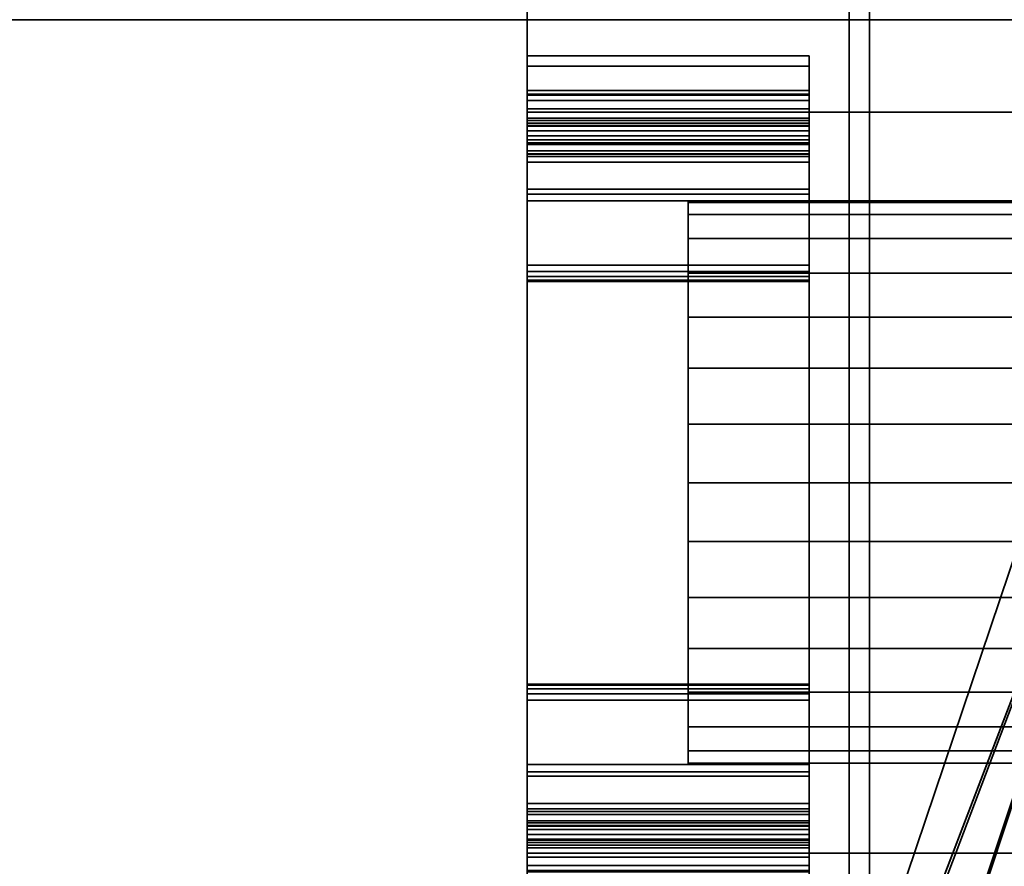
# Model space of a CAD drawing. Header units: millimetres. Extents: x -490 to 6690, y -115 to 132.
# Tile 131 of 256: x 303 to 315, y -21 to -10. Entities that reach past the tile are written whole.
import ezdxf

# ---------------------------------------------------------------- set-up
doc = ezdxf.new("R2010")
doc.units = ezdxf.units.MM
doc.layers.add('151', color=7, linetype='Continuous', true_color=0xffffff)

# ---------------------------------------------------------------- blocks, each defined once
blk = doc.blocks.new('UG_SURFACE_022')
at = {"layer": '151', "color": 252, "linetype": 'Continuous', "lineweight": 35}
for points in [[(-309, -26, 2017), (309, -26, 2017), (309, 0, 2017), (-309, 0, 2017)], [(309, 0, 2), (309, -10.45, 16.865), (309, -10.45, 3.93)], [(309, 0, 2), (309, -11.15, 20.3), (309, -10.924, 19.13), (309, -10.881, 19.019)], [(309, -10.881, 19.019), (309, -10.45, 16.865), (309, 0, 2)], [(309, -10.45, 3.93), (309, -10.576, 3.231), (309, -2), (309, 0, 2)], [(309, 0, 2), (309, 0, 2017), (309, -11.15, 29.1), (309, -11.15, 20.3)], [(309, 0, 2017), (309, -26, 2017), (309, -26), (309, -20.35, 29.1)], [(309, -20.35, 29.1), (309, -11.15, 29.1), (309, 0, 2017)], [(-309, -26), (-309, -2), (309, -2), (309, -26)], [(309, -26), (309, -2), (309, -12.168, 1.95), (309, -19.342, 1.967)], [(309, -2), (309, -10.939, 2.62), (309, -11.493, 2.174)], [(309, -10.576, 3.231), (309, -10.939, 2.62), (309, -2)], [(309, -11.493, 2.174), (309, -12.168, 1.95), (309, -2)], [(309, -10.45, 16.865), (312.5, -10.45, 16.865), (312.5, -10.45, 3.93), (309, -10.45, 3.93)], [(309, -10.881, 19.019), (312.5, -10.881, 19.019), (312.5, -10.45, 16.865), (309, -10.45, 16.865)], [(312.5, -10.576, 3.231), (309, -10.576, 3.231), (309, -10.45, 3.93), (312.5, -10.45, 3.93)], [(312.5, -10.45, 16.865), (312.5, -11.25, 16.8), (312.5, -11.25, 6.75)], [(312.5, -11.224, 19.3), (312.5, -11.25, 16.8), (312.5, -10.45, 16.865), (312.5, -10.881, 19.019)], [(312.5, -11.25, 6.75), (312.5, -11.25, 5.5), (312.5, -10.45, 16.865)], [(312.5, -10.45, 3.93), (312.5, -10.45, 16.865), (312.5, -11.25, 5.5), (312.5, -11.25, 3.757)], [(312.5, -11.25, 3.757), (312.5, -11.313, 3.408), (312.5, -10.576, 3.231), (312.5, -10.45, 3.93)], [(312.5, -10.939, 2.62), (309, -10.939, 2.62), (309, -10.576, 3.231), (312.5, -10.576, 3.231)], [(312.5, -11.313, 3.408), (312.5, -11.493, 3.103), (312.5, -10.939, 2.62), (312.5, -10.576, 3.231)], [(312.5, -10.881, 19.019), (309, -10.881, 19.019), (309, -10.924, 19.13), (312.5, -10.924, 19.13)], [(312.5, -11.224, 19.3), (312.5, -10.881, 19.019), (312.5, -10.924, 19.13)], [(309, -11.15, 20.3), (309, -11.002, 19.221), (309, -10.924, 19.13)], [(312.5, -10.924, 19.13), (309, -10.924, 19.13), (309, -11.002, 19.221), (312.5, -11.002, 19.221)], [(312.5, -11.493, 2.174), (309, -11.493, 2.174), (309, -10.939, 2.62), (312.5, -10.939, 2.62)], [(309, -11.15, 20.3), (309, -11.106, 19.28), (309, -11.002, 19.221)], [(312.5, -11.002, 19.221), (309, -11.002, 19.221), (309, -11.106, 19.28), (312.5, -11.106, 19.28)], [(312.5, -10.924, 19.13), (312.5, -11.002, 19.221), (312.5, -11.106, 19.28), (312.5, -11.224, 19.3)], [(312.5, -11.493, 3.103), (312.5, -11.768, 2.88), (312.5, -11.493, 2.174), (312.5, -10.939, 2.62)], [(309, -11.224, 19.3), (309, -11.106, 19.28), (309, -11.15, 20.3)], [(312.5, -11.106, 19.28), (309, -11.106, 19.28), (309, -11.224, 19.3), (312.5, -11.224, 19.3)], [(309, -20.35, 29.1), (316, -20.35, 29.1), (316, -11.15, 29.1), (309, -11.15, 29.1)], [(309, -11.15, 29.1), (316, -11.15, 29.1), (316, -11.15, 20.3), (309, -11.15, 20.3)], [(309, -11.15, 20.3), (316, -11.15, 20.3), (316, -20.35, 20.3), (309, -20.35, 20.3)], [(309, -11.15, 20.3), (309, -11.323, 19.3), (309, -11.224, 19.3)], [(309, -11.15, 20.3), (309, -11.444, 19.278), (309, -11.323, 19.3)], [(309, -11.15, 20.3), (309, -20.35, 20.3), (309, -11.55, 19.216), (309, -11.444, 19.278)], [(309, -11.323, 19.3), (312.5, -11.323, 19.3), (312.5, -11.224, 19.3), (309, -11.224, 19.3)], [(309, -19.831, 19.004), (309, -19.25, 8.3), (309, -12.25, 8.3), (309, -11.25, 16.8)], [(309, -11.25, 16.8), (309, -11.666, 18.881), (309, -19.831, 19.004)], [(309, -11.25, 6.75), (309, -11.25, 16.8), (309, -12.25, 8.3)], [(309, -11.284, 6.578), (309, -11.25, 6.75), (309, -12.25, 8.3), (309, -12.25, 6.8)], [(309, -11.25, 16.8), (312.5, -11.25, 16.8), (312.5, -11.666, 18.881), (309, -11.666, 18.881)], [(309, -11.25, 6.75), (312.5, -11.25, 6.75), (312.5, -11.25, 16.8), (309, -11.25, 16.8)], [(312.5, -11.25, 6.75), (309, -11.25, 6.75), (309, -11.284, 6.578), (312.5, -11.284, 6.578)], [(309, -11.25, 3.757), (309, -20.25, 3.757), (309, -19.396, 2.767), (309, -12.104, 2.767)], [(309, -11.25, 3.757), (309, -11.25, 5.5), (309, -20.25, 5.5), (309, -20.25, 3.757)], [(309, -11.313, 3.408), (309, -11.25, 3.757), (309, -12.104, 2.767)], [(312.5, -20.25, 5.5), (309, -20.25, 5.5), (309, -11.25, 5.5), (312.5, -11.25, 5.5)], [(309, -11.25, 3.757), (312.5, -11.25, 3.757), (312.5, -11.25, 5.5), (309, -11.25, 5.5)], [(312.5, -11.25, 3.757), (309, -11.25, 3.757), (309, -11.313, 3.408), (312.5, -11.313, 3.408)], [(312.5, -11.666, 18.881), (312.5, -11.224, 19.3), (312.5, -11.323, 19.3)], [(312.5, -11.666, 18.881), (312.5, -11.25, 16.8), (312.5, -11.224, 19.3)], [(312.5, -11.25, 5.5), (312.5, -11.528, 6.334), (312.5, -11.7, 6.3)], [(312.5, -11.7, 6.3), (312.5, -13.05, 6.3), (312.5, -11.25, 5.5)], [(312.5, -11.25, 5.5), (312.5, -11.382, 6.432), (312.5, -11.528, 6.334)], [(312.5, -13.05, 6.3), (312.5, -13.127, 6.315), (312.5, -20.25, 5.5), (312.5, -11.25, 5.5)], [(312.5, -11.25, 6.75), (312.5, -11.284, 6.578), (312.5, -11.25, 5.5)], [(312.5, -11.284, 6.578), (312.5, -11.382, 6.432), (312.5, -11.25, 5.5)], [(309, -11.528, 6.334), (309, -11.382, 6.432), (309, -11.284, 6.578), (309, -12.25, 6.8)], [(312.5, -11.284, 6.578), (309, -11.284, 6.578), (309, -11.382, 6.432), (312.5, -11.382, 6.432)], [(309, -12.104, 2.767), (309, -11.768, 2.88), (309, -11.493, 3.103), (309, -11.313, 3.408)], [(312.5, -11.313, 3.408), (309, -11.313, 3.408), (309, -11.493, 3.103), (312.5, -11.493, 3.103)], [(312.5, -11.323, 19.3), (309, -11.323, 19.3), (309, -11.444, 19.278), (312.5, -11.444, 19.278)], [(312.5, -11.666, 18.881), (312.5, -11.323, 19.3), (312.5, -11.444, 19.278), (312.5, -11.55, 19.216)], [(312.5, -11.382, 6.432), (309, -11.382, 6.432), (309, -11.528, 6.334), (312.5, -11.528, 6.334)], [(312.5, -11.444, 19.278), (309, -11.444, 19.278), (309, -11.55, 19.216), (312.5, -11.55, 19.216)], [(312.5, -12.168, 1.95), (309, -12.168, 1.95), (309, -11.493, 2.174), (312.5, -11.493, 2.174)], [(312.5, -11.493, 3.103), (309, -11.493, 3.103), (309, -11.768, 2.88), (312.5, -11.768, 2.88)], [(312.5, -11.768, 2.88), (312.5, -12.104, 2.767), (312.5, -12.168, 1.95), (312.5, -11.493, 2.174)], [(309, -12.25, 6.8), (309, -11.7, 6.3), (309, -11.528, 6.334)], [(312.5, -11.528, 6.334), (309, -11.528, 6.334), (309, -11.7, 6.3), (312.5, -11.7, 6.3)], [(309, -11.629, 19.121), (309, -11.55, 19.216), (309, -20.35, 20.3)], [(312.5, -11.55, 19.216), (309, -11.55, 19.216), (309, -11.629, 19.121), (312.5, -11.629, 19.121)], [(312.5, -11.55, 19.216), (312.5, -11.629, 19.121), (312.5, -11.669, 19.004), (312.5, -11.666, 18.881)], [(309, -20.35, 20.3), (309, -11.669, 19.004), (309, -11.629, 19.121)], [(312.5, -11.629, 19.121), (309, -11.629, 19.121), (309, -11.669, 19.004), (312.5, -11.669, 19.004)], [(309, -11.666, 18.881), (309, -11.669, 19.004), (309, -19.831, 19.004)], [(312.5, -11.669, 19.004), (309, -11.669, 19.004), (309, -11.666, 18.881), (312.5, -11.666, 18.881)], [(309, -11.669, 19.004), (309, -19.871, 19.121), (309, -19.831, 19.004)], [(309, -11.669, 19.004), (309, -20.35, 20.3), (309, -20.056, 19.278), (309, -19.95, 19.216)], [(309, -19.95, 19.216), (309, -19.871, 19.121), (309, -11.669, 19.004)], [(309, -13.05, 6.3), (309, -11.7, 6.3), (309, -12.25, 6.8), (309, -13.05, 6.8)], [(309, -13.05, 6.3), (312.5, -13.05, 6.3), (312.5, -11.7, 6.3), (309, -11.7, 6.3)], [(312.5, -11.768, 2.88), (309, -11.768, 2.88), (309, -12.104, 2.767), (312.5, -12.104, 2.767)], [(312.5, -12.104, 2.767), (309, -12.104, 2.767), (309, -19.396, 2.767), (312.5, -19.396, 2.767)], [(312.5, -19.342, 1.967), (312.5, -12.168, 1.95), (312.5, -12.104, 2.767), (312.5, -19.396, 2.767)], [(312.5, -19.342, 1.967), (309, -19.342, 1.967), (309, -12.168, 1.95), (312.5, -12.168, 1.95)], [(309, -19.25, 8.3), (312.5, -19.25, 8.3), (312.5, -12.25, 8.3), (309, -12.25, 8.3)], [(309, -12.25, 8.3), (312.5, -12.25, 8.3), (312.5, -12.25, 6.8), (309, -12.25, 6.8)], [(309, -12.25, 6.8), (312.5, -12.25, 6.8), (312.5, -13.05, 6.8), (309, -13.05, 6.8)], [(311, -12.421, 23.618), (311, -12.25, 24.7), (311, -12.269, 25.066), (311, -15.75, 24.7)], [(318, -12.25, 24.7), (318, -12.269, 25.066), (311, -12.269, 25.066), (311, -12.25, 24.7)], [(311, -12.25, 24.7), (311, -12.421, 23.618), (318, -12.421, 23.618), (318, -12.25, 24.7)], [(311, -15.75, 24.7), (311, -12.269, 25.066), (311, -12.719, 26.45), (311, -13.693, 27.532)], [(318, -12.719, 26.45), (311, -12.719, 26.45), (311, -12.269, 25.066), (318, -12.269, 25.066)], [(312.5, -12.25, 8.3), (312.5, -13.127, 6.785), (312.5, -13.05, 6.8)], [(312.5, -13.191, 6.741), (312.5, -13.127, 6.785), (312.5, -12.25, 8.3), (312.5, -18.309, 6.741)], [(312.5, -13.05, 6.8), (312.5, -12.25, 6.8), (312.5, -12.25, 8.3)], [(312.5, -18.373, 6.785), (312.5, -18.309, 6.741), (312.5, -12.25, 8.3), (312.5, -19.25, 8.3)], [(311, -14.326, 21.503), (311, -13.149, 22.358), (311, -12.421, 23.618), (311, -15.75, 24.7)], [(318, -12.421, 23.618), (311, -12.421, 23.618), (311, -13.149, 22.358), (318, -13.149, 22.358)], [(318, -13.693, 27.532), (311, -13.693, 27.532), (311, -12.719, 26.45), (318, -12.719, 26.45)], [(309, -13.05, 6.3), (309, -13.05, 6.8), (309, -13.25, 6.6), (309, -13.25, 6.5)], [(309, -13.05, 6.8), (309, -13.127, 6.785), (309, -13.191, 6.741)], [(309, -13.191, 6.741), (309, -13.235, 6.677), (309, -13.25, 6.6), (309, -13.05, 6.8)], [(309, -13.191, 6.359), (309, -13.127, 6.315), (309, -13.05, 6.3), (309, -13.25, 6.5)], [(312.5, -13.05, 6.3), (309, -13.05, 6.3), (309, -13.127, 6.315), (312.5, -13.127, 6.315)], [(312.5, -13.127, 6.785), (309, -13.127, 6.785), (309, -13.05, 6.8), (312.5, -13.05, 6.8)], [(312.5, -13.127, 6.315), (309, -13.127, 6.315), (309, -13.191, 6.359), (312.5, -13.191, 6.359)], [(312.5, -13.191, 6.741), (309, -13.191, 6.741), (309, -13.127, 6.785), (312.5, -13.127, 6.785)], [(309, -13.25, 6.5), (309, -13.235, 6.423), (309, -13.191, 6.359)], [(312.5, -13.191, 6.359), (309, -13.191, 6.359), (309, -13.235, 6.423), (312.5, -13.235, 6.423)], [(312.5, -13.235, 6.677), (309, -13.235, 6.677), (309, -13.191, 6.741), (312.5, -13.191, 6.741)], [(318, -13.149, 22.358), (311, -13.149, 22.358), (311, -14.326, 21.503), (318, -14.326, 21.503)], [(312.5, -20.25, 5.5), (312.5, -13.127, 6.315), (312.5, -13.191, 6.359)], [(312.5, -18.309, 6.741), (312.5, -13.235, 6.677), (312.5, -13.191, 6.741)], [(312.5, -13.191, 6.359), (312.5, -13.235, 6.423), (312.5, -20.25, 5.5)], [(312.5, -13.235, 6.423), (309, -13.235, 6.423), (309, -13.25, 6.5), (312.5, -13.25, 6.5)], [(312.5, -13.25, 6.6), (309, -13.25, 6.6), (309, -13.235, 6.677), (312.5, -13.235, 6.677)], [(309, -13.25, 6.6), (312.5, -13.25, 6.6), (312.5, -13.25, 6.5), (309, -13.25, 6.5)], [(312.5, -18.25, 6.5), (312.5, -13.235, 6.423), (312.5, -13.25, 6.5)], [(312.5, -13.25, 6.6), (312.5, -13.235, 6.677), (312.5, -18.265, 6.677)], [(312.5, -20.25, 5.5), (312.5, -13.235, 6.423), (312.5, -18.373, 6.315), (312.5, -18.45, 6.3)], [(312.5, -18.25, 6.5), (312.5, -18.265, 6.423), (312.5, -13.235, 6.423)], [(312.5, -13.235, 6.423), (312.5, -18.309, 6.359), (312.5, -18.373, 6.315)], [(312.5, -13.235, 6.677), (312.5, -18.309, 6.741), (312.5, -18.265, 6.677)], [(312.5, -18.265, 6.423), (312.5, -18.309, 6.359), (312.5, -13.235, 6.423)], [(312.5, -13.25, 6.6), (312.5, -18.265, 6.677), (312.5, -18.25, 6.6)], [(312.5, -18.25, 6.6), (312.5, -18.25, 6.5), (312.5, -13.25, 6.5), (312.5, -13.25, 6.6)], [(311, -13.693, 27.532), (311, -15.022, 28.124), (311, -16.478, 28.124), (311, -15.75, 24.7)], [(318, -15.022, 28.124), (311, -15.022, 28.124), (311, -13.693, 27.532), (318, -13.693, 27.532)], [(311, -17.174, 21.503), (311, -15.75, 21.2), (311, -14.326, 21.503), (311, -15.75, 24.7)], [(318, -14.326, 21.503), (311, -14.326, 21.503), (311, -15.75, 21.2), (318, -15.75, 21.2)], [(318, -16.478, 28.124), (311, -16.478, 28.124), (311, -15.022, 28.124), (318, -15.022, 28.124)], [(311, -16.478, 28.124), (311, -17.807, 27.532), (311, -18.781, 26.45), (311, -15.75, 24.7)], [(311, -18.781, 26.45), (311, -19.231, 25.066), (311, -19.079, 23.618), (311, -15.75, 24.7)], [(311, -19.079, 23.618), (311, -18.351, 22.358), (311, -17.174, 21.503), (311, -15.75, 24.7)], [(318, -15.75, 21.2), (311, -15.75, 21.2), (311, -17.174, 21.503), (318, -17.174, 21.503)], [(318, -17.807, 27.532), (311, -17.807, 27.532), (311, -16.478, 28.124), (318, -16.478, 28.124)], [(318, -17.174, 21.503), (311, -17.174, 21.503), (311, -18.351, 22.358), (318, -18.351, 22.358)], [(318, -18.781, 26.45), (311, -18.781, 26.45), (311, -17.807, 27.532), (318, -17.807, 27.532)], [(309, -18.45, 6.8), (309, -18.25, 6.6), (309, -18.265, 6.677)], [(309, -19.25, 6.8), (309, -18.25, 6.5), (309, -18.25, 6.6)], [(309, -18.25, 6.5), (309, -19.25, 6.8), (309, -19.8, 6.3), (309, -18.45, 6.3)], [(309, -18.265, 6.423), (309, -18.25, 6.5), (309, -18.45, 6.3)], [(309, -18.45, 6.8), (309, -19.25, 6.8), (309, -18.25, 6.6)], [(309, -18.25, 6.5), (312.5, -18.25, 6.5), (312.5, -18.25, 6.6), (309, -18.25, 6.6)], [(312.5, -18.265, 6.677), (309, -18.265, 6.677), (309, -18.25, 6.6), (312.5, -18.25, 6.6)], [(312.5, -18.25, 6.5), (309, -18.25, 6.5), (309, -18.265, 6.423), (312.5, -18.265, 6.423)], [(309, -18.265, 6.677), (309, -18.309, 6.741), (309, -18.373, 6.785), (309, -18.45, 6.8)], [(309, -18.45, 6.3), (309, -18.373, 6.315), (309, -18.309, 6.359), (309, -18.265, 6.423)], [(312.5, -18.309, 6.741), (309, -18.309, 6.741), (309, -18.265, 6.677), (312.5, -18.265, 6.677)], [(312.5, -18.265, 6.423), (309, -18.265, 6.423), (309, -18.309, 6.359), (312.5, -18.309, 6.359)], [(312.5, -18.373, 6.785), (309, -18.373, 6.785), (309, -18.309, 6.741), (312.5, -18.309, 6.741)], [(312.5, -18.309, 6.359), (309, -18.309, 6.359), (309, -18.373, 6.315), (312.5, -18.373, 6.315)], [(312.5, -18.45, 6.8), (309, -18.45, 6.8), (309, -18.373, 6.785), (312.5, -18.373, 6.785)], [(312.5, -18.373, 6.315), (309, -18.373, 6.315), (309, -18.45, 6.3), (312.5, -18.45, 6.3)], [(309, -19.8, 6.3), (312.5, -19.8, 6.3), (312.5, -18.45, 6.3), (309, -18.45, 6.3)], [(309, -18.45, 6.8), (312.5, -18.45, 6.8), (312.5, -19.25, 6.8), (309, -19.25, 6.8)], [(318, -18.351, 22.358), (311, -18.351, 22.358), (311, -19.079, 23.618), (318, -19.079, 23.618)], [(312.5, -18.45, 6.8), (312.5, -18.373, 6.785), (312.5, -19.25, 8.3)], [(312.5, -20.25, 5.5), (312.5, -18.45, 6.3), (312.5, -19.8, 6.3)], [(312.5, -19.25, 8.3), (312.5, -19.25, 6.8), (312.5, -18.45, 6.8)], [(318, -19.231, 25.066), (311, -19.231, 25.066), (311, -18.781, 26.45), (318, -18.781, 26.45)], [(318, -19.079, 23.618), (311, -19.079, 23.618), (311, -19.231, 25.066), (318, -19.231, 25.066)], [(309, -19.25, 6.8), (309, -19.831, 19.004), (309, -19.834, 18.881)], [(309, -19.834, 18.881), (309, -19.972, 6.334), (309, -19.8, 6.3), (309, -19.25, 6.8)], [(309, -19.831, 19.004), (309, -19.25, 6.8), (309, -19.25, 8.3)], [(309, -19.25, 6.8), (312.5, -19.25, 6.8), (312.5, -19.25, 8.3), (309, -19.25, 8.3)], [(309, -19.342, 1.967), (309, -20.013, 2.193), (309, -26)], [(312.5, -20.013, 2.193), (309, -20.013, 2.193), (309, -19.342, 1.967), (312.5, -19.342, 1.967)], [(309, -19.732, 2.88), (309, -19.396, 2.767), (309, -20.25, 3.757)], [(312.5, -19.396, 2.767), (309, -19.396, 2.767), (309, -19.732, 2.88), (312.5, -19.732, 2.88)], [(312.5, -19.396, 2.767), (312.5, -19.732, 2.88), (312.5, -20.013, 2.193), (312.5, -19.342, 1.967)], [(309, -20.25, 3.757), (309, -20.187, 3.408), (309, -20.007, 3.103), (309, -19.732, 2.88)], [(312.5, -19.732, 2.88), (309, -19.732, 2.88), (309, -20.007, 3.103), (312.5, -20.007, 3.103)], [(312.5, -19.8, 6.3), (309, -19.8, 6.3), (309, -19.972, 6.334), (312.5, -19.972, 6.334)], [(312.5, -19.732, 2.88), (312.5, -20.007, 3.103), (312.5, -20.564, 2.639), (312.5, -20.013, 2.193)], [(312.5, -19.8, 6.3), (312.5, -19.972, 6.334), (312.5, -20.25, 5.5)], [(312.5, -19.831, 19.004), (309, -19.831, 19.004), (309, -19.871, 19.121), (312.5, -19.871, 19.121)], [(312.5, -19.834, 18.881), (309, -19.834, 18.881), (309, -19.831, 19.004), (312.5, -19.831, 19.004)], [(309, -19.834, 18.881), (309, -20.118, 6.432), (309, -19.972, 6.334)], [(309, -19.834, 18.881), (309, -20.25, 6.75), (309, -20.216, 6.578), (309, -20.118, 6.432)], [(309, -19.834, 18.881), (309, -20.25, 16.8), (309, -20.25, 6.75)], [(309, -19.834, 18.881), (312.5, -19.834, 18.881), (312.5, -20.25, 16.8), (309, -20.25, 16.8)], [(312.5, -19.871, 19.121), (309, -19.871, 19.121), (309, -19.95, 19.216), (312.5, -19.95, 19.216)], [(312.5, -20.177, 19.3), (312.5, -19.834, 18.881), (312.5, -19.831, 19.004), (312.5, -19.871, 19.121)], [(312.5, -19.834, 18.881), (312.5, -20.4, 19.28), (312.5, -20.504, 19.221)], [(312.5, -19.834, 18.881), (312.5, -20.282, 19.3), (312.5, -20.4, 19.28)], [(312.5, -20.177, 19.3), (312.5, -20.282, 19.3), (312.5, -19.834, 18.881)], [(312.5, -20.504, 19.221), (312.5, -20.583, 19.13), (312.5, -20.626, 19.019), (312.5, -19.834, 18.881)], [(312.5, -20.626, 19.019), (312.5, -21.05, 16.895), (312.5, -20.25, 16.8), (312.5, -19.834, 18.881)], [(312.5, -19.871, 19.121), (312.5, -19.95, 19.216), (312.5, -20.056, 19.278), (312.5, -20.177, 19.3)], [(312.5, -19.95, 19.216), (309, -19.95, 19.216), (309, -20.056, 19.278), (312.5, -20.056, 19.278)], [(312.5, -19.972, 6.334), (309, -19.972, 6.334), (309, -20.118, 6.432), (312.5, -20.118, 6.432)], [(312.5, -20.007, 3.103), (309, -20.007, 3.103), (309, -20.187, 3.408), (312.5, -20.187, 3.408)], [(309, -26), (309, -20.013, 2.193), (309, -20.564, 2.639)], [(312.5, -20.564, 2.639), (309, -20.564, 2.639), (309, -20.013, 2.193), (312.5, -20.013, 2.193)], [(309, -20.177, 19.3), (309, -20.056, 19.278), (309, -20.35, 20.3)], [(312.5, -20.056, 19.278), (309, -20.056, 19.278), (309, -20.177, 19.3), (312.5, -20.177, 19.3)], [(312.5, -20.25, 5.5), (312.5, -19.972, 6.334), (312.5, -20.118, 6.432)], [(312.5, -20.925, 3.249), (312.5, -20.564, 2.639), (312.5, -20.007, 3.103), (312.5, -20.187, 3.408)], [(312.5, -20.118, 6.432), (309, -20.118, 6.432), (309, -20.216, 6.578), (312.5, -20.216, 6.578)], [(309, -20.282, 19.3), (309, -20.177, 19.3), (309, -20.35, 20.3)], [(309, -20.282, 19.3), (312.5, -20.282, 19.3), (312.5, -20.177, 19.3), (309, -20.177, 19.3)], [(312.5, -20.25, 5.5), (312.5, -20.118, 6.432), (312.5, -20.216, 6.578)], [(312.5, -20.187, 3.408), (309, -20.187, 3.408), (309, -20.25, 3.757), (312.5, -20.25, 3.757)], [(312.5, -20.216, 6.578), (309, -20.216, 6.578), (309, -20.25, 6.75), (312.5, -20.25, 6.75)], [(309, -20.25, 16.8), (312.5, -20.25, 16.8), (312.5, -20.25, 6.75), (309, -20.25, 6.75)], [(309, -20.25, 5.5), (312.5, -20.25, 5.5), (312.5, -20.25, 3.757), (309, -20.25, 3.757)], [(309, -20.35, 20.3), (309, -20.4, 19.28), (309, -20.282, 19.3)], [(312.5, -20.282, 19.3), (309, -20.282, 19.3), (309, -20.4, 19.28), (312.5, -20.4, 19.28)], [(312.5, -21.05, 3.946), (312.5, -20.925, 3.249), (312.5, -20.187, 3.408), (312.5, -20.25, 3.757)], [(312.5, -20.25, 5.5), (312.5, -20.216, 6.578), (312.5, -20.25, 6.75)], [(312.5, -21.05, 16.895), (312.5, -20.25, 5.5), (312.5, -20.25, 6.75)], [(312.5, -20.25, 6.75), (312.5, -20.25, 16.8), (312.5, -21.05, 16.895)], [(312.5, -20.25, 3.757), (312.5, -20.25, 5.5), (312.5, -21.05, 16.895), (312.5, -21.05, 3.946)], [(309, -20.35, 20.3), (316, -20.35, 20.3), (316, -20.35, 29.1), (309, -20.35, 29.1)], [(309, -20.626, 19.019), (309, -20.35, 20.3), (309, -26)], [(309, -20.35, 20.3), (309, -20.504, 19.221), (309, -20.4, 19.28)], [(309, -20.626, 19.019), (309, -20.583, 19.13), (309, -20.35, 20.3)], [(309, -20.583, 19.13), (309, -20.504, 19.221), (309, -20.35, 20.3)], [(309, -26), (309, -20.35, 20.3), (309, -20.35, 29.1)], [(312.5, -20.4, 19.28), (309, -20.4, 19.28), (309, -20.504, 19.221), (312.5, -20.504, 19.221)], [(312.5, -20.504, 19.221), (309, -20.504, 19.221), (309, -20.583, 19.13), (312.5, -20.583, 19.13)]]:
    blk.add_3dface(points, dxfattribs=at)
blk = doc.blocks.new('UG_SURFACE_043')
at = {"layer": '151', "color": 41, "linetype": 'Continuous', "lineweight": 35}
for points in [[(388.25, -25, 2095.25), (388.25, -10, 2095.25), (-388.25, -10, 2095.25), (-388.25, -25, 2095.25)], [(318.25, -10, 2025.25), (318.25, -25, 2025.25), (-318.25, -25, 2025.25), (-318.25, -10, 2025.25)]]:
    blk.add_3dface(points, dxfattribs=at)
blk = doc.blocks.new('UG_SURFACE_044')
at = {"layer": '151', "color": 14, "linetype": 'Continuous', "lineweight": 35}
for points in [[(393.25, -22, 2100.25), (393.25, -6.25, 2100.25), (-393.25, -6.25, 2100.25), (-393.25, -22, 2100.25)], [(-388.25, -6.25, 2095.25), (388.25, -6.25, 2095.25), (388.25, -25, 2095.25), (-388.25, -25, 2095.25)]]:
    blk.add_3dface(points, dxfattribs=at)
blk = doc.blocks.new('UG_SURFACE_045')
at = {"layer": '151', "color": 14, "linetype": 'Continuous', "lineweight": 35}
for points in [[(313.25, 16.25, 2020.25), (313.25, -22, 2020.25), (-313.25, -22, 2020.25), (-313.25, 16.25, 2020.25)], [(317.3, -10, 2024.3), (313.25, -22, 2020.25), (313.25, 16.25, 2020.25)], [(318.25, -25, 2025.25), (318.25, -10, 2025.25), (-318.25, -10, 2025.25), (-318.25, -25, 2025.25)], [(313.25, -22, 2020.25), (317.3, -10, 2024.3), (318.25, -10, 2025.25), (318.25, -25, 2025.25)]]:
    blk.add_3dface(points, dxfattribs=at)
blk = doc.blocks.new('UG_SURFACE_046')
at = {"layer": '151', "color": 7, "linetype": 'Continuous', "lineweight": 35}
for points in [[(-313.25, 16, 2020.25), (-313.25, -22, 2020.25), (313.25, -22, 2020.25), (313.25, 16, 2020.25)], [(313, 16, 2020), (313, -22, 2020), (-313, -22, 2020), (-313, 16, 2020)], [(313, -22, 2020), (313, 16, 2020), (313.25, 16, 2020.25), (313.25, -22, 2020.25)], [(393.5, -22, 2100.5), (393.5, -6.25, 2100.5), (-393.5, -6.25, 2100.5), (-393.5, -22, 2100.5)], [(-393.25, -22, 2100.25), (-393.25, -6.25, 2100.25), (393.25, -6.25, 2100.25), (393.25, -22, 2100.25)]]:
    blk.add_3dface(points, dxfattribs=at)
blk = doc.blocks.new('UG_SURFACE_047')
at = {"layer": '151', "color": 14, "linetype": 'Continuous', "lineweight": 35}
for points in [[(313.25, -22, 2020.25), (313.25, 16.25, 2020.25), (313.25, 1.973, 1760.523), (313.25, 1.33, 1762.5)], [(313.25, -3, 275), (313.25, -0.966, 275.432), (313.25, 16.25, -8), (313.25, -22, -8)], [(317.3, -10, -8), (313.25, -22, -8), (313.25, 16.25, -8)], [(313.25, 16.25, 2020.25), (313.25, -22, 2020.25), (317.3, -10, 2024.3)], [(313.25, -22, 2020.25), (313.25, 1.33, 1762.5), (313.25, -0.061, 1764.045)], [(313.25, -0.061, 1764.045), (313.25, -1.96, 1764.891), (313.25, -22, 2020.25)], [(313.25, -1.96, 1764.891), (313.25, -3, 1765), (313.25, -22, 2020.25)], [(313.25, -22, 2020.25), (313.25, -3, 285), (313.25, -4.04, 284.891)], [(313.25, -7.973, 1222.523), (313.25, -3, 285), (313.25, -22, 2020.25)], [(313.25, -22, 2020.25), (313.25, -3, 1765), (313.25, -4.04, 1764.891)], [(313.25, -22, -8), (313.25, -5.034, 275.432), (313.25, -3, 275)], [(313.25, -4.04, 284.891), (313.25, -5.939, 284.045), (313.25, -22, 2020.25)], [(313.25, -4.04, 1764.891), (313.25, -5.939, 1764.045), (313.25, -22, 2020.25)], [(313.25, -6.716, 276.654), (313.25, -5.034, 275.432), (313.25, -22, -8)], [(313.25, -7.973, 1760.523), (313.25, -5.939, 1226.045), (313.25, -22, 2020.25)], [(313.25, -5.939, 1226.045), (313.25, -7.33, 1224.5), (313.25, -22, 2020.25)], [(313.25, -5.939, 1764.045), (313.25, -7.33, 1762.5), (313.25, -22, 2020.25)], [(313.25, -5.939, 284.045), (313.25, -7.33, 282.5), (313.25, -22, 2020.25)], [(313.25, -22, -8), (313.25, -7.755, 278.455), (313.25, -6.716, 276.654)], [(313.25, -22, 2020.25), (313.25, -7.33, 1224.5), (313.25, -7.973, 1222.523)], [(313.25, -22, 2020.25), (313.25, -7.33, 1762.5), (313.25, -7.973, 1760.523)], [(313.25, -22, 2020.25), (313.25, -7.33, 282.5), (313.25, -7.973, 280.523)], [(313.25, -7.973, 280.523), (313.25, -7.755, 278.455), (313.25, -22, -8)], [(313.25, -7.973, 280.523), (313.25, -22, -8), (313.25, -22, 2020.25)], [(313.404, -22.773, -8), (313.25, -22, -8), (317.3, -10, -8), (318.25, -10, -8)], [(318.25, -10, 2025.25), (317.3, -10, 2024.3), (313.25, -22, 2020.25), (313.354, -22.782, 2020.354)], [(318.25, -10, 2025.25), (313.354, -22.783, 2020.354), (313.724, -23.596, 2020.724)], [(313.354, -22.782, 2020.354), (313.354, -22.783, 2020.354), (318.25, -10, 2025.25)], [(318.25, -10, -8), (313.762, -23.573, -8), (313.478, -23.148, -8), (313.404, -22.773, -8)], [(313.724, -23.596, 2020.724), (313.756, -23.667, 2020.756), (314.343, -24.212, 2021.343), (318.25, -10, 2025.25)], [(318.25, -10, -8), (314.329, -24.255, -8), (314.129, -24.121, -8), (313.762, -23.573, -8)], [(318.25, -10, -8), (315.083, -24.759, -8), (314.329, -24.255, -8)], [(314.343, -24.212, 2021.343), (314.774, -24.612, 2021.774), (315.089, -24.695, 2022.089), (318.25, -10, 2025.25)]]:
    blk.add_3dface(points, dxfattribs=at)
blk = doc.blocks.new('UG_SURFACE_049')
at = {"layer": '151', "color": 7, "linetype": 'Continuous', "lineweight": 35}
for points in [[(313.25, -22, 2020.25), (313.25, 16, 2020.25), (313, 16, 2020), (313, -22, 2020)], [(313, 16, -8), (313.25, 16, -8), (313.25, -22, -8), (313, -22, -8)], [(313, -22, 2020), (313, 16, 2020), (313, 1.973, 1760.523), (313, 1.33, 1762.5)], [(313, -3, 275), (313, -0.966, 275.432), (313, 16, -8), (313, -22, -8)], [(313.25, 16, 2020.25), (313.25, -22, 2020.25), (313.25, -7.973, 1760.523), (313.25, -7.33, 1762.5)], [(313.25, -0.966, 275.432), (313.25, -3, 275), (313.25, -22, -8), (313.25, 16, -8)], [(313, -22, 2020), (313, 1.33, 1762.5), (313, -0.061, 1764.045)], [(313, -0.061, 1764.045), (313, -1.96, 1764.891), (313, -22, 2020)], [(313, -1.96, 1764.891), (313, -3, 1765), (313, -22, 2020)], [(313, -22, 2020), (313, -3, 285), (313, -4.04, 284.891)], [(313, -7.973, 1222.523), (313, -3, 285), (313, -22, 2020)], [(313, -22, 2020), (313, -3, 1765), (313, -4.04, 1764.891)], [(313, -22, -8), (313, -5.034, 275.432), (313, -3, 275)], [(313.25, -7.973, 280.523), (313.25, -3, 1217), (313.25, -22, -8)], [(313.25, -3, 1217), (313.25, -5.034, 1217.432), (313.25, -22, -8)], [(313.25, -22, -8), (313.25, -3, 275), (313.25, -5.034, 275.432)], [(313, -4.04, 284.891), (313, -5.939, 284.045), (313, -22, 2020)], [(313, -4.04, 1764.891), (313, -5.939, 1764.045), (313, -22, 2020)], [(313, -6.716, 276.654), (313, -5.034, 275.432), (313, -22, -8)], [(313.25, -22, -8), (313.25, -5.034, 275.432), (313.25, -6.716, 276.654)], [(313.25, -5.034, 1217.432), (313.25, -6.716, 1218.654), (313.25, -22, -8)], [(313, -7.973, 1760.523), (313, -5.939, 1226.045), (313, -22, 2020)], [(313, -5.939, 1226.045), (313, -7.33, 1224.5), (313, -22, 2020)], [(313, -5.939, 1764.045), (313, -7.33, 1762.5), (313, -22, 2020)], [(313, -5.939, 284.045), (313, -7.33, 282.5), (313, -22, 2020)], [(313, -22, -8), (313, -7.755, 278.455), (313, -6.716, 276.654)], [(313.25, -22, -8), (313.25, -6.716, 1218.654), (313.25, -7.755, 1220.455)], [(313.25, -6.716, 276.654), (313.25, -7.755, 278.455), (313.25, -22, -8)], [(313, -22, 2020), (313, -7.33, 1224.5), (313, -7.973, 1222.523)], [(313, -22, 2020), (313, -7.33, 1762.5), (313, -7.973, 1760.523)], [(313, -22, 2020), (313, -7.33, 282.5), (313, -7.973, 280.523)], [(313, -7.973, 280.523), (313, -7.755, 278.455), (313, -22, -8)], [(313.25, -22, -8), (313.25, -7.755, 1220.455), (313.25, -7.973, 1222.523)], [(313.25, -22, -8), (313.25, -7.755, 278.455), (313.25, -7.973, 280.523)], [(313, -7.973, 280.523), (313, -22, -8), (313, -22, 2020)], [(313.25, -7.973, 1760.523), (313.25, -22, 2020.25), (313.25, -7.973, 1222.523)], [(313.25, -7.973, 1222.523), (313.25, -22, 2020.25), (313.25, -22, -8)]]:
    blk.add_3dface(points, dxfattribs=at)

msp = doc.modelspace()

# ---------------------------------------------------------------- linework, layer by layer
at = {"layer": '151', "color": 253, "linetype": 'Continuous', "lineweight": -3}
for p, q in [((313.25, 16.25, -8), (313.25, -22, -8)), ((313.25, 16.25, 2020.25), (313.25, -22, 2020.25)), ((313.25, 16.25, 2020.25), (313.25, -22, 2020.25)), ((313, 16, -8), (313, -22, -8)), ((313, 16, 2020), (313, -22, 2020)), ((313, 16, 2020), (313, -22, 2020)), ((313.25, 16, 2020.25), (313.25, -22, 2020.25)), ((313.25, 16, 2020.25), (313.25, -22, 2020.25)), ((313.25, 16, -8), (313.25, -22, -8)), ((309, 0, 2017), (309, -26, 2017)), ((309, -2), (309, -26)), ((388.25, -10, 2095.25), (-388.25, -10, 2095.25)), ((323.25, -10, 2030.25), (-323.25, -10, 2030.25)), ((319.5, -10, 2026.5), (-319.5, -10, 2026.5)), ((318.25, -10, 2025.25), (-318.25, -10, 2025.25)), ((318.25, -10, 2025.25), (-318.25, -10, 2025.25)), ((317.3, -10, 2024.3), (-317.3, -10, 2024.3)), ((309, -10.45, 3.93), (312.5, -10.45, 3.93)), ((309, -10.45, 16.865), (312.5, -10.45, 16.865)), ((309, -10.881, 19.019), (309, -10.45, 16.865)), ((309, -10.45, 16.865), (309, -10.45, 3.93)), ((312.5, -10.45, 16.865), (312.5, -10.881, 19.019)), ((312.5, -10.45, 3.93), (312.5, -10.45, 16.865)), ((309, -10.881, 19.019), (312.5, -10.881, 19.019)), ((316, -11.15, 29.1), (309, -11.15, 29.1)), ((316, -11.15, 20.3), (309, -11.15, 20.3)), ((309, -20.35, 29.1), (309, -11.15, 29.1)), ((309, -11.15, 20.3), (309, -20.35, 20.3)), ((309, -11.15, 29.1), (309, -11.15, 20.3)), ((309, -11.224, 19.3), (312.5, -11.224, 19.3)), ((309, -11.323, 19.3), (309, -11.224, 19.3)), ((309, -11.25, 3.757), (312.5, -11.25, 3.757)), ((309, -11.25, 5.5), (312.5, -11.25, 5.5)), ((309, -11.25, 16.8), (312.5, -11.25, 16.8)), ((309, -11.25, 6.75), (312.5, -11.25, 6.75)), ((309, -11.25, 3.757), (309, -11.25, 5.5)), ((309, -11.25, 16.8), (309, -11.666, 18.881)), ((309, -11.25, 6.75), (309, -11.25, 16.8)), ((312.5, -11.224, 19.3), (312.5, -11.323, 19.3)), ((312.5, -11.666, 18.881), (312.5, -11.25, 16.8)), ((312.5, -11.25, 16.8), (312.5, -11.25, 6.75)), ((312.5, -11.25, 5.5), (312.5, -11.25, 3.757)), ((309, -11.323, 19.3), (312.5, -11.323, 19.3)), ((309, -11.666, 18.881), (312.5, -11.666, 18.881)), ((309, -11.7, 6.3), (312.5, -11.7, 6.3)), ((309, -13.05, 6.3), (309, -11.7, 6.3)), ((312.5, -11.7, 6.3), (312.5, -13.05, 6.3)), ((309, -12.104, 2.767), (312.5, -12.104, 2.767)), ((309, -12.168, 1.95), (312.5, -12.168, 1.95)), ((309, -12.25, 6.8), (312.5, -12.25, 6.8)), ((309, -12.25, 8.3), (312.5, -12.25, 8.3)), ((309, -12.25, 6.8), (309, -13.05, 6.8)), ((309, -19.25, 8.3), (309, -12.25, 8.3)), ((309, -12.25, 8.3), (309, -12.25, 6.8)), ((312.5, -12.25, 8.3), (312.5, -19.25, 8.3)), ((312.5, -12.25, 6.8), (312.5, -12.25, 8.3)), ((312.5, -13.05, 6.8), (312.5, -12.25, 6.8)), ((309, -13.05, 6.3), (312.5, -13.05, 6.3)), ((309, -13.05, 6.8), (312.5, -13.05, 6.8)), ((309, -13.25, 6.5), (312.5, -13.25, 6.5)), ((309, -13.25, 6.6), (312.5, -13.25, 6.6)), ((309, -13.25, 6.6), (309, -13.25, 6.5)), ((312.5, -13.25, 6.5), (312.5, -13.25, 6.6)), ((309, -18.25, 6.6), (312.5, -18.25, 6.6)), ((309, -18.25, 6.5), (312.5, -18.25, 6.5)), ((309, -18.25, 6.5), (309, -18.25, 6.6)), ((312.5, -18.25, 6.6), (312.5, -18.25, 6.5)), ((309, -18.45, 6.8), (312.5, -18.45, 6.8)), ((309, -18.45, 6.3), (312.5, -18.45, 6.3)), ((309, -19.8, 6.3), (309, -18.45, 6.3)), ((309, -18.45, 6.8), (309, -19.25, 6.8)), ((312.5, -18.45, 6.3), (312.5, -19.8, 6.3)), ((312.5, -19.25, 6.8), (312.5, -18.45, 6.8)), ((309, -19.25, 6.8), (312.5, -19.25, 6.8)), ((309, -19.25, 8.3), (312.5, -19.25, 8.3)), ((309, -19.25, 6.8), (309, -19.25, 8.3)), ((312.5, -19.25, 8.3), (312.5, -19.25, 6.8)), ((309, -19.342, 1.967), (312.5, -19.342, 1.967)), ((309, -19.396, 2.767), (312.5, -19.396, 2.767)), ((309, -19.8, 6.3), (312.5, -19.8, 6.3)), ((309, -19.834, 18.881), (312.5, -19.834, 18.881)), ((309, -19.834, 18.881), (309, -20.25, 16.8)), ((312.5, -20.25, 16.8), (312.5, -19.834, 18.881)), ((309, -20.177, 19.3), (312.5, -20.177, 19.3)), ((309, -20.282, 19.3), (309, -20.177, 19.3)), ((312.5, -20.177, 19.3), (312.5, -20.282, 19.3)), ((309, -20.25, 5.5), (312.5, -20.25, 5.5)), ((309, -20.25, 16.8), (312.5, -20.25, 16.8)), ((309, -20.25, 3.757), (312.5, -20.25, 3.757)), ((309, -20.25, 6.75), (312.5, -20.25, 6.75)), ((309, -20.25, 5.5), (309, -20.25, 3.757)), ((309, -20.25, 16.8), (309, -20.25, 6.75)), ((309, -20.282, 19.3), (312.5, -20.282, 19.3)), ((312.5, -20.25, 6.75), (312.5, -20.25, 16.8)), ((312.5, -20.25, 3.757), (312.5, -20.25, 5.5)), ((316, -20.35, 29.1), (309, -20.35, 29.1)), ((316, -20.35, 20.3), (309, -20.35, 20.3)), ((309, -20.35, 20.3), (309, -20.35, 29.1))]:
    msp.add_line(p, q, dxfattribs=at)
at = {"layer": '151', "color": 253, "linetype": 'Continuous', "lineweight": -3, "extrusion": (-1, 0, 0)}
msp.add_circle((15.75, 24.7, -311), 3.5, dxfattribs=at)
at = {"layer": '151', "color": 253, "linetype": 'Continuous', "lineweight": -3, "extrusion": (-1, -1.17553e-16, 0)}
for centre, radius, start, end in [((12.45, 3.93, -309), 2, 180, 261.8868), ((11.224, 18.95, -309), 0.35, 90, 168.6901), ((15.75, 30.092, -309), 25, 259.6302, 280.3698), ((11.323, 18.95, -309), 0.35, 348.6901, 90), ((15.696, 26.7, -309), 25, 261.8868, 278.3852), ((19.05, 3.946, -309), 2, 278.3852, 0), ((20.177, 18.95, -309), 0.35, 90, 191.3099), ((20.282, 18.95, -309), 0.35, 11.3, 90)]:
    msp.add_arc(centre, radius, start, end, dxfattribs=at)
at = {"layer": '151', "color": 253, "linetype": 'Continuous', "lineweight": -3, "extrusion": (1, 0, 0)}
for centre, radius, start, end in [((-12.45, 3.93, 312.5), 2, 278.1132, 0), ((-11.224, 18.95, 312.5), 0.35, 11.3099, 90), ((-11.7, 6.75, 309), 0.45, 270, 0), ((-12.25, 3.757, 309), 1, 278.3855, 0), ((-15.75, 30.092, 312.5), 25, 259.6302, 280.3698), ((-11.323, 18.95, 312.5), 0.35, 90, 191.3099), ((-15.75, 27.5, 309), 25, 261.6145, 278.3855), ((-15.696, 26.7, 312.5), 25, 261.6148, 278.1132), ((-13.05, 6.6, 309), 0.2, 90, 180), ((-13.05, 6.5, 309), 0.2, 180, 270), ((-18.45, 6.6, 309), 0.2, 0, 90), ((-18.45, 6.5, 309), 0.2, 270, 0), ((-19.25, 3.757, 309), 1, 180, 261.6145), ((-19.05, 3.946, 312.5), 2, 180, 261.6148), ((-19.8, 6.75, 309), 0.45, 180, 270), ((-20.177, 18.95, 312.5), 0.35, 348.6901, 90), ((-20.282, 18.95, 312.5), 0.35, 90, 168.7)]:
    msp.add_arc(centre, radius, start, end, dxfattribs=at)
at = {"layer": '151', "color": 253, "linetype": 'Continuous', "lineweight": -3, "extrusion": (-1, 0, 0)}
for centre, radius, start, end in [((11.7, 6.75, -312.5), 0.45, 180, 270), ((12.25, 3.757, -312.5), 1, 180, 261.6145), ((15.75, 27.5, -312.5), 25, 261.6145, 278.3855), ((13.05, 6.6, -312.5), 0.2, 0, 90), ((13.05, 6.5, -312.5), 0.2, 270, 0), ((18.45, 6.6, -312.5), 0.2, 90, 180), ((18.45, 6.5, -312.5), 0.2, 180, 270), ((19.25, 3.757, -312.5), 1, 278.3855, 0), ((19.8, 6.75, -312.5), 0.45, 270, 0)]:
    msp.add_arc(centre, radius, start, end, dxfattribs=at)

# ---------------------------------------------------------------- block references
at = {"layer": '151', "color": 253, "linetype": 'Continuous', "lineweight": -3}
for name in ['UG_SURFACE_045', 'UG_SURFACE_047', 'UG_SURFACE_046', 'UG_SURFACE_049', 'UG_SURFACE_022', 'UG_SURFACE_044', 'UG_SURFACE_043']:
    msp.add_blockref(name, (0, 0), dxfattribs=at)

doc.saveas('drawing.dxf')
